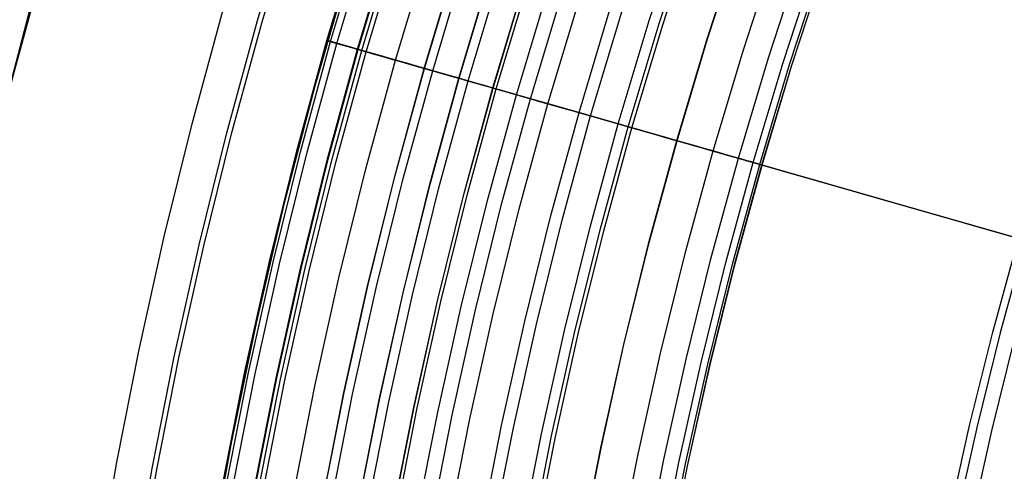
# Model space of a CAD drawing. Header units: millimetres. Extents: x -14 to 488, y -50 to 50.
# Tile 176 of 256: x 351.99 to 356.77, y 3.92 to 6.11. Entities that reach past the tile are written whole.
import ezdxf

# ---------------------------------------------------------------- set-up
doc = ezdxf.new("R2010")
doc.units = ezdxf.units.MM
doc.header["$MEASUREMENT"] = 0
doc.layers.add('Default', color=7, linetype='Continuous')

msp = doc.modelspace()

# ---------------------------------------------------------------- linework, layer by layer
at = {"layer": 'Default'}
for points in [[(352.2417, -0.3158), (352.2474, 0.2026), (352.2649, 0.7254), (352.2944, 1.2522), (352.3361, 1.7828), (352.3905, 2.3166), (352.4577, 2.8534), (352.538, 3.3926), (352.6316, 3.9339), (352.7387, 4.4769), (352.8596, 5.0209), (352.9944, 5.5656), (353.1432, 6.1105), (353.3062, 6.655), (353.4836, 7.1986), (353.6753, 7.7408), (353.8815, 8.281), (354.1021, 8.8187), (354.3372, 9.3533), (354.5868, 9.8843)], [(352.2417, -0.3158), (352.2474, 0.2026), (352.2649, 0.7254), (352.2944, 1.2522), (352.3361, 1.7828), (352.3905, 2.3166), (352.4577, 2.8534), (352.538, 3.3926), (352.6316, 3.9339), (352.7387, 4.4769), (352.8596, 5.0209), (352.9944, 5.5656), (353.1432, 6.1105), (353.3062, 6.655), (353.4836, 7.1986), (353.6753, 7.7408), (353.8815, 8.281), (354.1021, 8.8187), (354.3372, 9.3533), (354.5868, 9.8843)], [(352.2659, -0.3158), (352.2716, 0.2021), (352.2891, 0.7243), (352.3185, 1.2506), (352.3602, 1.7806), (352.4145, 2.3139), (352.4817, 2.8501), (352.5619, 3.3888), (352.6554, 3.9295), (352.7624, 4.4719), (352.8831, 5.0154), (353.0178, 5.5596), (353.1665, 6.1038), (353.3293, 6.6478), (353.5065, 7.1908), (353.698, 7.7325), (353.904, 8.2721), (354.1244, 8.8092), (354.3593, 9.3433), (354.6086, 9.8737)], [(353.4318, -0.3158), (353.4372, 0.1762), (353.4538, 0.6723), (353.4818, 1.1723), (353.5214, 1.6758), (353.573, 2.1825), (353.6368, 2.6919), (353.713, 3.2037), (353.8018, 3.7174), (353.9035, 4.2327), (354.0182, 4.749), (354.1461, 5.2659), (354.2874, 5.783), (354.4421, 6.2998), (354.6104, 6.8157), (354.7923, 7.3303), (354.988, 7.843), (355.1974, 8.3532), (355.4205, 8.8606), (355.6574, 9.3645), (355.9079, 9.8644)], [(353.4324, -0.3158), (353.4379, 0.1762), (353.4545, 0.6723), (353.4824, 1.1723), (353.5221, 1.6758), (353.5737, 2.1824), (353.6374, 2.6918), (353.7136, 3.2036), (353.8025, 3.7173), (353.9041, 4.2325), (354.0188, 4.7488), (354.1467, 5.2658), (354.288, 5.7829), (354.4427, 6.2996), (354.611, 6.8155), (354.793, 7.33), (354.9886, 7.8427), (355.198, 8.353), (355.4211, 8.8603), (355.658, 9.3642), (355.9085, 9.8641)], [(353.4489, -0.3158), (353.4543, 0.1758), (353.4709, 0.6716), (353.4989, 1.1712), (353.5385, 1.6743), (353.59, 2.1805), (353.6537, 2.6896), (353.7299, 3.2009), (353.8186, 3.7143), (353.9202, 4.2291), (354.0349, 4.7451), (354.1627, 5.2616), (354.3038, 5.7783), (354.4584, 6.2947), (354.6266, 6.8102), (354.8084, 7.3244), (355.0039, 7.8367), (355.2132, 8.3465), (355.4361, 8.8535), (355.6728, 9.357), (355.9231, 9.8565)], [(353.5505, -0.3158), (353.556, 0.1736), (353.5725, 0.667), (353.6003, 1.1644), (353.6397, 1.6652), (353.691, 2.1691), (353.7545, 2.6758), (353.8302, 3.1848), (353.9186, 3.6958), (354.0197, 4.2083), (354.1338, 4.7218), (354.261, 5.236), (354.4015, 5.7504), (354.5554, 6.2643), (354.7228, 6.7775), (354.9038, 7.2893), (355.0984, 7.7992), (355.3067, 8.3068), (355.5287, 8.8114), (355.7642, 9.3126), (356.0134, 9.8098)], [(354.5445, -0.3158), (354.5497, 0.1515), (354.5655, 0.6227), (354.592, 1.0976), (354.6297, 1.5758), (354.6787, 2.0571), (354.7392, 2.5409), (354.8116, 3.027), (354.896, 3.5149), (354.9926, 4.0043), (355.1015, 4.4947), (355.223, 4.9857), (355.3572, 5.4769), (355.5041, 5.9677), (355.664, 6.4577), (355.8368, 6.9464), (356.0226, 7.4334), (356.2215, 7.918), (356.4335, 8.3999), (356.6584, 8.8785), (356.8964, 9.3533), (357.1472, 9.8238)], [(354.5445, -0.3158), (354.5497, 0.1515), (354.5655, 0.6227), (354.592, 1.0976), (354.6297, 1.5758), (354.6787, 2.0571), (354.7392, 2.5409), (354.8116, 3.027), (354.896, 3.5149), (354.9926, 4.0043), (355.1015, 4.4947), (355.223, 4.9857), (355.3572, 5.4769), (355.5041, 5.9677), (355.664, 6.4577), (355.8368, 6.9464), (356.0226, 7.4334), (356.2215, 7.918), (356.4335, 8.3999), (356.6584, 8.8785), (356.8964, 9.3533), (357.1472, 9.8238)], [(351.1683, -0.3158), (351.1743, 0.2264), (351.1926, 0.7732), (351.2234, 1.3243), (351.2671, 1.8792), (351.324, 2.4376), (351.3942, 2.999), (351.4782, 3.5631), (351.5761, 4.1293), (351.6882, 4.6971), (351.8146, 5.2662), (351.9556, 5.836), (352.1112, 6.4059), (352.2818, 6.9754), (352.4673, 7.544), (352.6678, 8.1111), (352.8834, 8.6761), (353.1142, 9.2385), (353.3602, 9.7977)], [(353.6214, -0.3158), (353.6268, 0.172), (353.6433, 0.6639), (353.671, 1.1596), (353.7103, 1.6588), (353.7614, 2.1611), (353.8247, 2.6662), (353.9002, 3.1736), (353.9883, 3.6829), (354.0891, 4.1937), (354.2028, 4.7057), (354.3296, 5.2182), (354.4697, 5.7309), (354.6231, 6.2432), (354.7899, 6.7547), (354.9703, 7.2648), (355.1643, 7.7731), (355.3719, 8.2791), (355.5932, 8.7821), (355.828, 9.2817), (356.0764, 9.7773)], [(353.6217, -0.3158), (353.6271, 0.172), (353.6435, 0.6639), (353.6712, 1.1596), (353.7105, 1.6588), (353.7617, 2.1611), (353.8249, 2.6661), (353.9004, 3.1735), (353.9885, 3.6828), (354.0893, 4.1937), (354.203, 4.7056), (354.3299, 5.2181), (354.4699, 5.7308), (354.6233, 6.2431), (354.7902, 6.7546), (354.9706, 7.2648), (355.1645, 7.7731), (355.3721, 8.279), (355.5934, 8.782), (355.8282, 9.2816), (356.0766, 9.7772)], [(354.6724, -0.3158), (354.6776, 0.1487), (354.6932, 0.617), (354.7196, 1.089), (354.7571, 1.5644), (354.8058, 2.0426), (354.866, 2.5235), (354.9379, 3.0067), (355.0218, 3.4916), (355.1177, 3.9781), (355.226, 4.4655), (355.3468, 4.9535), (355.4801, 5.4417), (355.6262, 5.9295), (355.7851, 6.4165), (355.9568, 6.9023), (356.1415, 7.3863), (356.3392, 7.868), (356.5499, 8.347), (356.7735, 8.8226), (357.01, 9.2945), (357.2593, 9.7622)], [(354.6724, -0.3158), (354.6776, 0.1487), (354.6932, 0.617), (354.7196, 1.089), (354.7571, 1.5644), (354.8058, 2.0426), (354.866, 2.5235), (354.9379, 3.0067), (355.0218, 3.4916), (355.1177, 3.9781), (355.226, 4.4655), (355.3468, 4.9535), (355.4801, 5.4417), (355.6262, 5.9295), (355.7851, 6.4165), (355.9568, 6.9023), (356.1415, 7.3863), (356.3392, 7.868), (356.5499, 8.347), (356.7735, 8.8226), (357.01, 9.2945), (357.2593, 9.7622)], [(353.3208, 9.7267), (353.0692, 9.1488), (352.8325, 8.5647), (352.611, 7.9746), (352.4048, 7.3789), (352.2141, 6.7782), (352.0389, 6.1727), (351.8794, 5.5629), (351.7357, 4.9491), (351.6078, 4.3319), (351.4959, 3.7116), (351.4, 3.0886), (351.3202, 2.4634), (351.2577, 1.8494), (351.2109, 1.234), (351.1795, 0.6176), (351.1637, 0.0007), (351.1635, -0.6165)], [(353.3208, 9.7267), (353.0692, 9.1488), (352.8325, 8.5647), (352.611, 7.9746), (352.4048, 7.3789), (352.2141, 6.7782), (352.0389, 6.1727), (351.8794, 5.5629), (351.7357, 4.9491), (351.6078, 4.3319), (351.4959, 3.7116), (351.4, 3.0886), (351.3202, 2.4634), (351.2577, 1.8494), (351.2109, 1.234), (351.1795, 0.6176), (351.1637, 0.0007), (351.1635, -0.6165)], [(352.5933, -0.3158), (352.599, 0.1948), (352.6162, 0.7097), (352.6452, 1.2286), (352.6863, 1.7512), (352.7399, 2.277), (352.8061, 2.8057), (352.8851, 3.3368), (352.9773, 3.87), (353.0828, 4.4047), (353.2019, 4.9406), (353.3346, 5.4771), (353.4812, 6.0138), (353.6418, 6.5501), (353.8165, 7.0855), (354.0053, 7.6195), (354.2084, 8.1516), (354.4257, 8.6812), (354.6573, 9.2077), (354.9031, 9.7307)], [(352.594, -0.3158), (352.5997, 0.1948), (352.6169, 0.7097), (352.6459, 1.2286), (352.6871, 1.7511), (352.7406, 2.2769), (352.8068, 2.8056), (352.8859, 3.3367), (352.9781, 3.8698), (353.0836, 4.4046), (353.2026, 4.9404), (353.3354, 5.4769), (353.482, 6.0136), (353.6425, 6.5498), (353.8172, 7.0852), (354.006, 7.6193), (354.2091, 8.1513), (354.4264, 8.6809), (354.658, 9.2074), (354.9038, 9.7304)], [(352.5943, -0.3158), (352.6, 0.1948), (352.6172, 0.7097), (352.6462, 1.2286), (352.6873, 1.7511), (352.7409, 2.2769), (352.8071, 2.8055), (352.8861, 3.3366), (352.9783, 3.8698), (353.0838, 4.4045), (353.2029, 4.9404), (353.3356, 5.4768), (353.4822, 6.0135), (353.6428, 6.5498), (353.8174, 7.0852), (354.0063, 7.6192), (354.2093, 8.1512), (354.4266, 8.6808), (354.6582, 9.2073), (354.904, 9.7303)], [(352.5954, -0.3158), (352.6011, 0.1948), (352.6183, 0.7096), (352.6473, 1.2285), (352.6884, 1.751), (352.742, 2.2767), (352.8081, 2.8054), (352.8872, 3.3365), (352.9794, 3.8696), (353.0849, 4.4043), (353.2039, 4.9401), (353.3367, 5.4766), (353.4833, 6.0132), (353.6438, 6.5494), (353.8185, 7.0848), (354.0073, 7.6188), (354.2103, 8.1508), (354.4276, 8.6804), (354.6592, 9.2069), (354.905, 9.7298)], [(352.5954, -0.3158), (352.6011, 0.1948), (352.6183, 0.7096), (352.6473, 1.2285), (352.6884, 1.751), (352.742, 2.2767), (352.8081, 2.8054), (352.8872, 3.3365), (352.9794, 3.8696), (353.0849, 4.4043), (353.2039, 4.9401), (353.3367, 5.4766), (353.4833, 6.0132), (353.6438, 6.5494), (353.8185, 7.0848), (354.0073, 7.6188), (354.2103, 8.1508), (354.4276, 8.6804), (354.6592, 9.2069), (354.905, 9.7298)], [(352.6116, -0.3158), (352.6172, 0.1944), (352.6344, 0.7089), (352.6634, 1.2274), (352.7046, 1.7495), (352.758, 2.2749), (352.8242, 2.8032), (352.9032, 3.3339), (352.9953, 3.8666), (353.1007, 4.401), (353.2197, 4.9364), (353.3523, 5.4725), (353.4988, 6.0087), (353.6593, 6.5446), (353.8338, 7.0796), (354.0225, 7.6132), (354.2254, 8.1449), (354.4425, 8.674), (354.6739, 9.2002), (354.9196, 9.7227)], [(353.7098, -0.3158), (353.7152, 0.17), (353.7316, 0.6599), (353.7592, 1.1537), (353.7983, 1.6509), (353.8493, 2.1511), (353.9122, 2.6542), (353.9875, 3.1595), (354.0752, 3.6668), (354.1756, 4.1756), (354.2889, 4.6855), (354.4152, 5.1959), (354.5546, 5.7065), (354.7074, 6.2168), (354.8736, 6.7263), (355.0533, 7.2344), (355.2465, 7.7406), (355.4533, 8.2445), (355.6736, 8.7455), (355.9075, 9.2431), (356.1549, 9.7367)], [(354.7467, -0.3158), (354.7519, 0.147), (354.7675, 0.6137), (354.7938, 1.0841), (354.8311, 1.5577), (354.8796, 2.0343), (354.9396, 2.5135), (355.0113, 2.9949), (355.0948, 3.4781), (355.1905, 3.9628), (355.2984, 4.4485), (355.4187, 4.9348), (355.5516, 5.4212), (355.6971, 5.9073), (355.8554, 6.3926), (356.0266, 6.8767), (356.2106, 7.3589), (356.4076, 7.8389), (356.6175, 8.3162), (356.8403, 8.7902), (357.076, 9.2604), (357.3244, 9.7264)], [(354.7467, -0.3158), (354.7519, 0.147), (354.7675, 0.6137), (354.7938, 1.0841), (354.8311, 1.5577), (354.8796, 2.0343), (354.9396, 2.5135), (355.0113, 2.9949), (355.0948, 3.4781), (355.1905, 3.9628), (355.2984, 4.4485), (355.4187, 4.9348), (355.5516, 5.4212), (355.6971, 5.9073), (355.8554, 6.3926), (356.0266, 6.8767), (356.2106, 7.3589), (356.4076, 7.8389), (356.6175, 8.3162), (356.8403, 8.7902), (357.076, 9.2604), (357.3244, 9.7264)], [(354.7802, -0.3158), (354.7853, 0.1463), (354.8008, 0.6122), (354.8271, 1.0818), (354.8644, 1.5547), (354.9128, 2.0305), (354.9727, 2.5089), (355.0442, 2.9896), (355.1277, 3.472), (355.2232, 3.956), (355.3309, 4.4409), (355.451, 4.9264), (355.5837, 5.412), (355.729, 5.8973), (355.8871, 6.3819), (356.0579, 6.8651), (356.2417, 7.3466), (356.4384, 7.8259), (356.6479, 8.3024), (356.8704, 8.7756), (357.1057, 9.2451), (357.3537, 9.7103)], [(354.7802, -0.3158), (354.7853, 0.1463), (354.8008, 0.6122), (354.8271, 1.0818), (354.8644, 1.5547), (354.9128, 2.0305), (354.9727, 2.5089), (355.0442, 2.9896), (355.1277, 3.472), (355.2232, 3.956), (355.3309, 4.4409), (355.451, 4.9264), (355.5837, 5.412), (355.729, 5.8973), (355.8871, 6.3819), (356.0579, 6.8651), (356.2417, 7.3466), (356.4384, 7.8259), (356.6479, 8.3024), (356.8704, 8.7756), (357.1057, 9.2451), (357.3537, 9.7103)], [(354.8797, 9.6747), (354.6289, 9.137), (354.392, 8.5931), (354.1693, 8.0432), (353.9608, 7.4877), (353.7667, 6.9271), (353.5871, 6.3616), (353.4223, 5.7917), (353.2721, 5.2177), (353.1369, 4.64), (353.0165, 4.059), (352.9111, 3.4751), (352.8208, 2.8887), (352.7457, 2.3002), (352.687, 1.7222), (352.6428, 1.143), (352.6134, 0.5628), (352.5985, -0.0179), (352.5983, -0.5988)], [(354.8797, 9.6747), (354.6289, 9.137), (354.392, 8.5931), (354.1693, 8.0432), (353.9608, 7.4877), (353.7667, 6.9271), (353.5871, 6.3616), (353.4223, 5.7917), (353.2721, 5.2177), (353.1369, 4.64), (353.0165, 4.059), (352.9111, 3.4751), (352.8208, 2.8887), (352.7457, 2.3002), (352.687, 1.7222), (352.6428, 1.143), (352.6134, 0.5628), (352.5985, -0.0179), (352.5983, -0.5988)], [(352.6437, -0.3158), (352.6493, 0.1937), (352.6665, 0.7075), (352.6955, 1.2252), (352.7365, 1.7466), (352.79, 2.2713), (352.856, 2.7988), (352.9349, 3.3288), (353.0269, 3.8608), (353.1322, 4.3944), (353.251, 4.9291), (353.3834, 5.4644), (353.5297, 5.9999), (353.6899, 6.535), (353.8642, 7.0693), (354.0526, 7.6021), (354.2553, 8.133), (354.4721, 8.6615), (354.7032, 9.1869), (354.9485, 9.7087)], [(352.748, -0.3158), (352.7537, 0.1914), (352.7708, 0.7028), (352.7996, 1.2182), (352.8405, 1.7373), (352.8936, 2.2595), (352.9594, 2.7847), (353.0379, 3.3122), (353.1295, 3.8418), (353.2343, 4.373), (353.3525, 4.9052), (353.4844, 5.4381), (353.63, 5.9712), (353.7895, 6.5039), (353.963, 7.0357), (354.1506, 7.5661), (354.3523, 8.0946), (354.5681, 8.6207), (354.7982, 9.1437), (355.0423, 9.6631)], [(353.8671, -0.3158), (353.8725, 0.1665), (353.8887, 0.6529), (353.9162, 1.1431), (353.955, 1.6367), (354.0056, 2.1334), (354.0681, 2.6328), (354.1428, 3.1345), (354.2299, 3.6382), (354.3296, 4.1433), (354.442, 4.6495), (354.5674, 5.1563), (354.7059, 5.6633), (354.8576, 6.1699), (355.0226, 6.6756), (355.201, 7.1801), (355.3928, 7.6827), (355.5981, 8.183), (355.8168, 8.6804), (356.049, 9.1744), (356.2946, 9.6644)], [(353.8671, -0.3158), (353.8725, 0.1665), (353.8887, 0.6529), (353.9161, 1.1431), (353.955, 1.6367), (354.0056, 2.1334), (354.0681, 2.6328), (354.1428, 3.1345), (354.2299, 3.6382), (354.3296, 4.1433), (354.442, 4.6495), (354.5674, 5.1563), (354.7059, 5.6633), (354.8576, 6.1699), (355.0226, 6.6756), (355.201, 7.1801), (355.3928, 7.6827), (355.5981, 8.183), (355.8168, 8.6804), (356.049, 9.1744), (356.2946, 9.6644)], [(354.7913, -0.3158), (354.7964, 0.146), (354.812, 0.6117), (354.8382, 1.0811), (354.8754, 1.5537), (354.9238, 2.0292), (354.9837, 2.5074), (355.0552, 2.9878), (355.1386, 3.47), (355.234, 3.9537), (355.3417, 4.4383), (355.4618, 4.9236), (355.5944, 5.409), (355.7396, 5.894), (355.8976, 6.3783), (356.0684, 6.8613), (356.252, 7.3425), (356.4486, 7.8215), (356.6581, 8.2978), (356.8804, 8.7707), (357.1155, 9.24), (357.3635, 9.7049)], [(354.7913, -0.3158), (354.7964, 0.146), (354.812, 0.6117), (354.8382, 1.0811), (354.8754, 1.5537), (354.9238, 2.0292), (354.9837, 2.5074), (355.0552, 2.9878), (355.1386, 3.47), (355.234, 3.9537), (355.3417, 4.4383), (355.4618, 4.9236), (355.5944, 5.409), (355.7396, 5.894), (355.8976, 6.3783), (356.0684, 6.8613), (356.252, 7.3425), (356.4486, 7.8215), (356.6581, 8.2978), (356.8804, 8.7707), (357.1155, 9.24), (357.3635, 9.7049)], [(354.7918, -0.3158), (354.7969, 0.146), (354.8124, 0.6117), (354.8387, 1.081), (354.8759, 1.5536), (354.9243, 2.0292), (354.9842, 2.5073), (355.0557, 2.9877), (355.1391, 3.4699), (355.2345, 3.9536), (355.3422, 4.4382), (355.4623, 4.9235), (355.5948, 5.4088), (355.7401, 5.8939), (355.898, 6.3781), (356.0688, 6.8611), (356.2525, 7.3424), (356.449, 7.8213), (356.6585, 8.2976), (356.8808, 8.7705), (357.116, 9.2397), (357.3639, 9.7047)], [(352.7511, -0.3158), (352.7567, 0.1913), (352.7738, 0.7027), (352.8026, 1.218), (352.8435, 1.737), (352.8966, 2.2592), (352.9624, 2.7843), (353.0409, 3.3118), (353.1324, 3.8413), (353.2372, 4.3723), (353.3555, 4.9045), (353.4873, 5.4374), (353.6329, 5.9703), (353.7924, 6.503), (353.9659, 7.0347), (354.1534, 7.5651), (354.3551, 8.0935), (354.5709, 8.6195), (354.8009, 9.1424), (355.045, 9.6618)], [(352.7513, -0.3158), (352.7569, 0.1913), (352.774, 0.7027), (352.8028, 1.218), (352.8437, 1.737), (352.8968, 2.2592), (352.9626, 2.7842), (353.0411, 3.3117), (353.1327, 3.8412), (353.2375, 4.3723), (353.3557, 4.9045), (353.4875, 5.4373), (353.6331, 5.9703), (353.7926, 6.5029), (353.9661, 7.0347), (354.1536, 7.565), (354.3553, 8.0934), (354.5711, 8.6194), (354.8011, 9.1423), (355.0452, 9.6617)], [(352.769, -0.3158), (352.7746, 0.1909), (352.7917, 0.7019), (352.8205, 1.2168), (352.8614, 1.7354), (352.9145, 2.2572), (352.9802, 2.7818), (353.0586, 3.3089), (353.1501, 3.838), (353.2548, 4.3687), (353.373, 4.9004), (353.5047, 5.4328), (353.6502, 5.9654), (353.8095, 6.4976), (353.9829, 7.0289), (354.1703, 7.5589), (354.3718, 8.0869), (354.5874, 8.6125), (354.8172, 9.135), (355.0612, 9.6539)], [(352.7918, -0.3158), (352.7974, 0.1904), (352.8144, 0.7009), (352.8432, 1.2153), (352.884, 1.7333), (352.9371, 2.2546), (353.0027, 2.7787), (353.0811, 3.3053), (353.1725, 3.8339), (353.2771, 4.364), (353.3951, 4.8952), (353.5267, 5.4271), (353.672, 5.9591), (353.8312, 6.4908), (354.0044, 7.0216), (354.1916, 7.551), (354.3929, 8.0785), (354.6084, 8.6036), (354.8379, 9.1256), (355.0816, 9.644)], [(353.9255, -0.3158), (353.9308, 0.1652), (353.947, 0.6503), (353.9744, 1.1392), (354.0131, 1.6315), (354.0636, 2.1268), (354.1259, 2.6249), (354.2004, 3.1253), (354.2873, 3.6276), (354.3867, 4.1313), (354.4988, 4.6362), (354.6239, 5.1416), (354.762, 5.6472), (354.9133, 6.1524), (355.0778, 6.6569), (355.2557, 7.16), (355.447, 7.6612), (355.6518, 8.1601), (355.8699, 8.6562), (356.1015, 9.1489), (356.3465, 9.6376)], [(352.9403, -0.3158), (352.9459, 0.1871), (352.9629, 0.6943), (352.9914, 1.2053), (353.032, 1.72), (353.0847, 2.2379), (353.1499, 2.7586), (353.2278, 3.2817), (353.3186, 3.8068), (353.4225, 4.3335), (353.5397, 4.8613), (353.6705, 5.3897), (353.8149, 5.9183), (353.973, 6.4465), (354.1451, 6.9738), (354.3311, 7.4998), (354.5311, 8.0239), (354.7451, 8.5455), (354.9732, 9.0641), (355.2153, 9.5791)], [(354.0656, -0.3158), (354.0709, 0.1621), (354.087, 0.6441), (354.1141, 1.1298), (354.1527, 1.6189), (354.2028, 2.111), (354.2647, 2.6059), (354.3387, 3.103), (354.425, 3.6021), (354.5238, 4.1026), (354.6352, 4.6042), (354.7595, 5.1063), (354.8967, 5.6086), (355.047, 6.1106), (355.2105, 6.6118), (355.3872, 7.1116), (355.5773, 7.6097), (355.7807, 8.1054), (355.9975, 8.5982), (356.2275, 9.0877), (356.4709, 9.5733)], [(354.1157, -0.3158), (354.121, 0.161), (354.137, 0.6419), (354.1641, 1.1264), (354.2026, 1.6144), (354.2526, 2.1054), (354.3144, 2.5991), (354.3882, 3.0951), (354.4743, 3.593), (354.5728, 4.0923), (354.684, 4.5927), (354.808, 5.0937), (354.9449, 5.5949), (355.0948, 6.0957), (355.2579, 6.5957), (355.4343, 7.0943), (355.6239, 7.5912), (355.8268, 8.0858), (356.0431, 8.5775), (356.2726, 9.0658), (356.5154, 9.5503)], [(354.1342, -0.3158), (354.1395, 0.1606), (354.1555, 0.641), (354.1826, 1.1252), (354.221, 1.6127), (354.271, 2.1033), (354.3327, 2.5966), (354.4065, 3.0921), (354.4925, 3.5896), (354.591, 4.0885), (354.702, 4.5885), (354.8259, 5.089), (354.9627, 5.5898), (355.1125, 6.0901), (355.2755, 6.5897), (355.4517, 7.088), (355.6411, 7.5844), (355.8439, 8.0785), (356.06, 8.5698), (356.2893, 9.0577), (356.5319, 9.5417)], [(354.1342, -0.3158), (354.1395, 0.1606), (354.1555, 0.641), (354.1826, 1.1252), (354.221, 1.6127), (354.271, 2.1033), (354.3327, 2.5966), (354.4065, 3.0921), (354.4925, 3.5896), (354.591, 4.0885), (354.702, 4.5885), (354.8259, 5.089), (354.9627, 5.5898), (355.1125, 6.0901), (355.2755, 6.5897), (355.4517, 7.088), (355.6411, 7.5844), (355.8439, 8.0785), (356.06, 8.5698), (356.2893, 9.0577), (356.5319, 9.5417)], [(353.0848, -0.3158), (353.0903, 0.1839), (353.1071, 0.6878), (353.1356, 1.1956), (353.1758, 1.707), (353.2282, 2.2216), (353.293, 2.739), (353.3704, 3.2588), (353.4606, 3.7805), (353.5639, 4.3039), (353.6804, 4.8283), (353.8103, 5.3533), (353.9537, 5.8785), (354.1109, 6.4034), (354.2818, 6.9274), (354.4666, 7.45), (354.6654, 7.9707), (354.878, 8.489), (355.1047, 9.0043), (355.3452, 9.516)], [(353.0855, -0.3158), (353.0911, 0.1839), (353.1079, 0.6878), (353.1363, 1.1956), (353.1766, 1.7069), (353.229, 2.2215), (353.2937, 2.7389), (353.3711, 3.2586), (353.4613, 3.7804), (353.5646, 4.3037), (353.6811, 4.8281), (353.811, 5.3531), (353.9545, 5.8783), (354.1116, 6.4031), (354.2825, 6.9271), (354.4673, 7.4497), (354.666, 7.9704), (354.8787, 8.4887), (355.1053, 9.004), (355.3459, 9.5157)], [(353.1276, -0.3158), (353.1332, 0.183), (353.15, 0.6859), (353.1783, 1.1928), (353.2185, 1.7032), (353.2708, 2.2168), (353.3354, 2.7332), (353.4127, 3.252), (353.5027, 3.7727), (353.6058, 4.2951), (353.7221, 4.8185), (353.8517, 5.3425), (353.9949, 5.8667), (354.1518, 6.3906), (354.3224, 6.9136), (354.5068, 7.4352), (354.7052, 7.9549), (354.9175, 8.4722), (355.1437, 8.9865), (355.3838, 9.4973)], [(356.0869, -0.3158), (356.0917, 0.1173), (356.1063, 0.554), (356.131, 0.9941), (356.1659, 1.4373), (356.2113, 1.8832), (356.2674, 2.3316), (356.3344, 2.7821), (356.4126, 3.2343), (356.5021, 3.6878), (356.6031, 4.1423), (356.7157, 4.5973), (356.84, 5.0525), (356.9762, 5.5073), (357.1244, 5.9614), (357.2845, 6.4143), (357.4567, 6.8656), (357.6411, 7.3148), (357.8375, 7.7613), (358.0459, 8.2049), (358.2665, 8.6449), (358.4989, 9.0809), (358.7433, 9.5124)], [(352.0679, -0.3158), (352.0737, 0.2065), (352.0913, 0.7331), (352.1209, 1.2639), (352.163, 1.7984), (352.2178, 2.3362), (352.2855, 2.877), (352.3664, 3.4202), (352.4607, 3.9656), (352.5686, 4.5125), (352.6904, 5.0607), (352.8261, 5.6094), (352.9761, 6.1583), (353.1403, 6.7069), (353.319, 7.2545), (353.5121, 7.8008), (353.7198, 8.345), (353.9421, 8.8867), (354.179, 9.4253)], [(353.2599, -0.3158), (353.2654, 0.18), (353.2821, 0.68), (353.3103, 1.1839), (353.3502, 1.6913), (353.4022, 2.2019), (353.4665, 2.7152), (353.5432, 3.231), (353.6328, 3.7487), (353.7352, 4.2679), (353.8508, 4.7883), (353.9797, 5.3092), (354.1221, 5.8303), (354.278, 6.3511), (354.4476, 6.871), (354.631, 7.3896), (354.8281, 7.9062), (355.0392, 8.4205), (355.264, 8.9318), (355.5027, 9.4396)], [(353.2607, -0.3158), (353.2662, 0.18), (353.2829, 0.68), (353.3111, 1.1838), (353.3511, 1.6912), (353.403, 2.2018), (353.4673, 2.7151), (353.5441, 3.2308), (353.6336, 3.7485), (353.7361, 4.2678), (353.8517, 4.7881), (353.9806, 5.309), (354.1229, 5.8301), (354.2788, 6.3509), (354.4484, 6.8707), (354.6318, 7.3893), (354.8289, 7.9059), (355.04, 8.4201), (355.2648, 8.9314), (355.5035, 9.4392)], [(354.3611, -0.3158), (354.3663, 0.1556), (354.3822, 0.6309), (354.409, 1.1099), (354.447, 1.5923), (354.4964, 2.0777), (354.5575, 2.5658), (354.6305, 3.0561), (354.7156, 3.5483), (354.813, 4.042), (354.9229, 4.5366), (355.0455, 5.0319), (355.1808, 5.5273), (355.329, 6.0224), (355.4903, 6.5167), (355.6646, 7.0097), (355.8521, 7.5009), (356.0527, 7.9898), (356.2665, 8.4759), (356.4934, 8.9586), (356.7334, 9.4375)], [(354.3624, -0.3158), (354.3676, 0.1555), (354.3835, 0.6309), (354.4103, 1.1099), (354.4483, 1.5922), (354.4977, 2.0776), (354.5588, 2.5656), (354.6318, 3.0559), (354.7169, 3.5481), (354.8143, 4.0417), (354.9242, 4.5363), (355.0467, 5.0316), (355.1821, 5.527), (355.3303, 6.022), (355.4915, 6.5163), (355.6658, 7.0092), (355.8533, 7.5004), (356.0539, 7.9893), (356.2677, 8.4753), (356.4946, 8.9581), (356.7346, 9.4369)], [(354.3624, -0.3158), (354.3676, 0.1555), (354.3835, 0.6309), (354.4103, 1.1099), (354.4483, 1.5922), (354.4977, 2.0776), (354.5588, 2.5656), (354.6318, 3.0559), (354.7169, 3.5481), (354.8143, 4.0417), (354.9242, 4.5363), (355.0467, 5.0316), (355.1821, 5.527), (355.3303, 6.022), (355.4915, 6.5163), (355.6658, 7.0092), (355.8533, 7.5004), (356.0539, 7.9893), (356.2677, 8.4753), (356.4946, 8.9581), (356.7346, 9.4369)], [(358.8375, 9.4574), (358.5946, 9.0283), (358.3634, 8.5948), (358.1441, 8.1572), (357.9368, 7.7162), (357.7415, 7.2721), (357.5582, 6.8254), (357.3869, 6.3767), (357.2277, 5.9263), (357.0804, 5.4747), (356.9449, 5.0224), (356.8213, 4.5698), (356.7093, 4.1173), (356.6089, 3.6654), (356.5199, 3.2144), (356.4422, 2.7647), (356.3755, 2.3168), (356.3197, 1.8709), (356.2745, 1.4275), (356.2398, 0.9867), (356.2153, 0.5491), (356.2008, 0.1148), (356.196, -0.3158)], [(353.3071, -0.3158), (353.3125, 0.179), (353.3292, 0.6779), (353.3573, 1.1807), (353.3972, 1.687), (353.4491, 2.1965), (353.5132, 2.7088), (353.5898, 3.2235), (353.6792, 3.7401), (353.7814, 4.2582), (353.8968, 4.7775), (354.0254, 5.2974), (354.1675, 5.8174), (354.323, 6.337), (354.4923, 6.8558), (354.6753, 7.3733), (354.872, 7.8889), (355.0826, 8.402), (355.307, 8.9122), (355.5452, 9.419)]]:
    msp.add_lwpolyline(points, dxfattribs=at)
for points in [[(358.776, 9.4971, 167.968), (358.5316, 9.0658, 167.968), (358.2984, 8.6284, 167.968), (358.0797, 8.1921, 167.968), (357.872, 7.7505, 167.968), (357.6754, 7.3038, 167.968), (357.4901, 6.8524, 167.968), (357.3196, 6.4057, 167.968), (357.1601, 5.955, 167.968), (357.0117, 5.5006, 167.968), (356.8746, 5.0426, 167.968), (356.7516, 4.5928, 167.968), (356.6395, 4.1403, 167.968), (356.5383, 3.6851, 167.968), (356.448, 3.2277, 167.968), (356.3708, 2.7816, 167.968), (356.3039, 2.3337, 167.968), (356.2476, 1.8845, 167.968), (356.2016, 1.434, 167.968), (356.1672, 0.9974, 167.968), (356.1426, 0.56, 167.968), (356.1278, 0.1222, 167.968), (356.1229, -0.3158, 167.968)], [(358.7632, 4.502, 167.8086), (356.1679, 5.2448, 135.9018), (354.8967, 5.6086, 113.236), (354.098, 5.8372, 93.2153), (353.4833, 6.0132, 30.9743), (353.4936, 6.0102, 30.2517), (353.5065, 6.0065, 29.9205), (353.5241, 6.0015, 29.6087), (353.546, 5.9952, 29.3157), (353.5717, 5.9879, 29.0412), (353.6008, 5.9795, 28.7845), (353.6329, 5.9703, 28.5452), (353.6677, 5.9604, 28.3228), (353.7047, 5.9498, 28.1165), (353.7436, 5.9387, 27.9256), (353.7841, 5.9271, 27.7494), (353.8257, 5.9152, 27.5871), (353.8681, 5.903, 27.438), (353.9109, 5.8908, 27.3014), (353.9537, 5.8785, 27.1765), (353.9964, 5.8663, 27.0625), (354.0386, 5.8542, 26.9585), (354.0805, 5.8422, 26.8631), (354.1221, 5.8303, 26.7753), (354.1632, 5.8186, 26.694), (354.2043, 5.8068, 26.618), (354.2456, 5.795, 26.5461), (354.2874, 5.783, 26.4772), (354.33, 5.7708, 26.41), (354.3742, 5.7582, 26.3433), (354.7735, 5.6439, 25.7739), (354.8388, 5.6252, 25.6736), (354.9019, 5.6072, 25.5725), (354.9627, 5.5898, 25.4705), (355.0212, 5.573, 25.3673), (355.0774, 5.5569, 25.2629), (355.131, 5.5416, 25.1573), (355.1821, 5.527, 25.0504), (355.2303, 5.5132, 24.9422), (355.2757, 5.5002, 24.8329), (355.318, 5.4881, 24.7227), (355.3572, 5.4769, 24.6119), (355.3929, 5.4666, 24.5007), (355.4254, 5.4573, 24.3897), (355.4544, 5.449, 24.2791), (355.4801, 5.4417, 24.1696), (355.5025, 5.4353, 24.0615), (355.5217, 5.4298, 23.9552), (355.538, 5.4251, 23.8511), (355.5516, 5.4212, 23.7495), (355.5626, 5.4181, 23.6507), (355.5714, 5.4155, 23.5549), (355.5837, 5.412, 23.3725), (355.5906, 5.4101, 23.2024), (355.5948, 5.4088, 22.75), (355.5906, 5.4101, 22.2976), (355.5837, 5.412, 22.1275), (355.5714, 5.4155, 21.9451), (355.5626, 5.4181, 21.8493), (355.5516, 5.4212, 21.7505), (355.538, 5.4251, 21.6489), (355.5217, 5.4298, 21.5448), (355.5025, 5.4353, 21.4385), (355.4801, 5.4417, 21.3304), (355.4544, 5.449, 21.2209), (355.4254, 5.4573, 21.1103), (355.3929, 5.4666, 20.9993), (355.3572, 5.4769, 20.8881), (355.318, 5.4881, 20.7773), (355.2757, 5.5002, 20.6671), (355.2303, 5.5132, 20.5578), (355.1821, 5.527, 20.4496), (355.131, 5.5416, 20.3427), (355.0774, 5.5569, 20.2371), (355.0212, 5.573, 20.1327), (354.9627, 5.5898, 20.0295), (354.9019, 5.6072, 19.9275), (354.8388, 5.6252, 19.8264), (354.7735, 5.6439, 19.7261), (354.3746, 5.7581, 19.1572), (354.3306, 5.7707, 19.0905), (354.288, 5.7829, 19.0234), (354.2463, 5.7948, 18.9545), (354.2051, 5.8066, 18.8826), (354.164, 5.8183, 18.8065), (354.1229, 5.8301, 18.7251), (354.0814, 5.842, 18.6371), (354.0394, 5.854, 18.5415), (353.9971, 5.8661, 18.437), (353.9545, 5.8783, 18.3225), (353.9115, 5.8906, 18.197), (353.8687, 5.9029, 18.0597), (353.8262, 5.915, 17.9098), (353.7845, 5.927, 17.7466), (353.744, 5.9385, 17.5693), (353.705, 5.9497, 17.3773), (353.6679, 5.9603, 17.1698), (353.6331, 5.9703, 16.946), (353.6009, 5.9795, 16.7054), (353.5718, 5.9878, 16.4472), (353.5461, 5.9952, 16.1711), (353.5242, 6.0015, 15.8763), (353.5066, 6.0065, 15.5623), (353.4936, 6.0102, 15.2287), (353.4833, 6.0132, 14.5001), (353.5297, 5.9999, 9.9809), (353.5825, 5.9848, 8.3072), (353.6502, 5.9654, 6.9636), (353.7291, 5.9428, 5.9048), (353.8149, 5.9183, 5.0834), (353.8591, 5.9056, 4.7466), (353.9039, 5.8928, 4.4491), (353.9492, 5.8798, 4.1831), (354.0403, 5.8537, 3.7196), (354.0844, 5.8411, 3.5233), (354.1269, 5.829, 3.3511), (354.1675, 5.8174, 3.2022), (354.2058, 5.8064, 3.0758), (354.2416, 5.7961, 2.9701), (354.2584, 5.7913, 2.9244), (354.2744, 5.7868, 2.8831), (354.2895, 5.7824, 2.8459), (354.3038, 5.7783, 2.8126), (354.3172, 5.7745, 2.7829), (354.3298, 5.7709, 2.7564), (354.3419, 5.7674, 2.7324), (354.3537, 5.7641, 2.7106), (354.3653, 5.7607, 2.6904), (354.377, 5.7574, 2.6714), (354.389, 5.7539, 2.6529), (354.4015, 5.7504, 2.6346), (354.4147, 5.7466, 2.6158), (354.429, 5.7425, 2.5964), (354.4446, 5.738, 2.576), (354.4619, 5.7331, 2.5542), (354.4812, 5.7276, 2.5308), (354.5029, 5.7214, 2.5055), (354.5546, 5.7065, 2.4477), (354.611, 5.6904, 2.3882), (354.664, 5.6752, 2.3355), (354.6895, 5.668, 2.3116), (354.7142, 5.6609, 2.2891), (354.7384, 5.654, 2.2681), (354.762, 5.6472, 2.2484), (354.7851, 5.6406, 2.2299), (354.8079, 5.6341, 2.2126), (354.8304, 5.6276, 2.1963), (354.8528, 5.6212, 2.181), (354.8754, 5.6148, 2.1666), (354.8981, 5.6082, 2.1529), (354.9212, 5.6016, 2.1398), (354.9449, 5.5949, 2.1272), (354.9692, 5.5879, 2.1151), (354.9944, 5.5807, 2.1034), (355.0209, 5.5731, 2.0921), (355.0488, 5.5651, 2.0813), (355.0785, 5.5566, 2.0709), (355.1102, 5.5475, 2.061), (355.1442, 5.5378, 2.0515), (355.1808, 5.5273, 2.0424), (355.2202, 5.5161, 2.0338), (355.2627, 5.5039, 2.0259), (355.3084, 5.4908, 2.0187), (355.3577, 5.4767, 2.0124), (355.4107, 5.4615, 2.0073), (355.4676, 5.4452, 2.0034), (355.5288, 5.4277, 2.0009), (375.5965, -0.3158, 2)]]:
    msp.add_polyline3d(points, dxfattribs=at)

doc.saveas('drawing.dxf')
